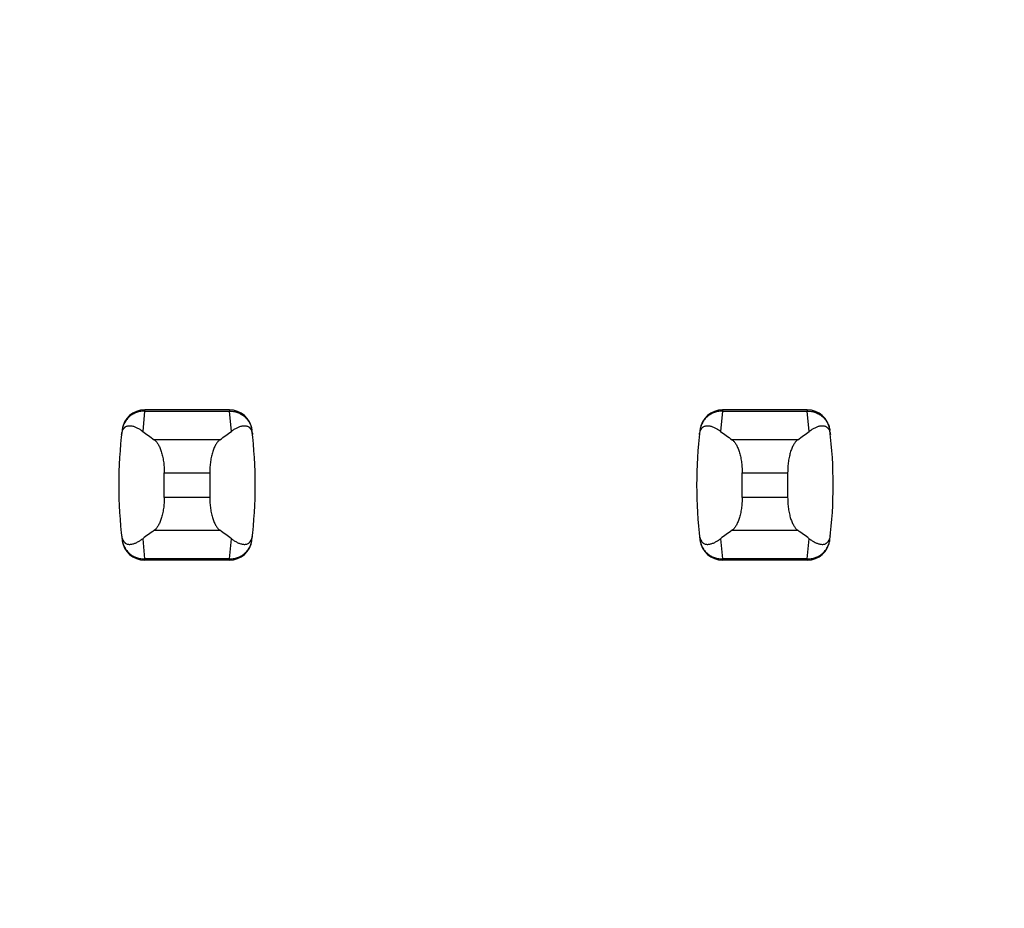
# Model space of a CAD drawing. Header units: inches. Extents: x 0.2 to 16.8, y 0.2 to 10.8.
# Tile 30 of 77: x 3.644 to 3.815, y 5.242 to 5.396. Entities that reach past the tile are written whole.
import ezdxf

# ---------------------------------------------------------------- set-up
doc = ezdxf.new("R2010")
doc.units = ezdxf.units.IN
doc.header["$LTSCALE"] = 0.935
doc.header["$MEASUREMENT"] = 0
doc.layers.get('0').update_dxf_attribs({"linetype": 'CONTINUOUS'})
doc.layers.add('DIMENSIONS', color=7, linetype='CONTINUOUS')
doc.styles.get("Standard").update_dxf_attribs({"font": 'txt', "width": 0.8})
doc.dimstyles.new('DIMSTYLE_1', dxfattribs={"dimtxt": 0.125, "dimasz": 0.18, "dimexe": 0.125, "dimexo": 0.0625, "dimgap": 0.09, "dimtad": 0, "dimtih": 1, "dimtoh": 1, "dimzin": 4, "dimdsep": 46, "dimtxsty": 'STANDARD', "dimblk": '_FILLED', "dimblk1": '_FILLED', "dimblk2": '_FILLED', "dimcen": 0.09, "dimadec": 0, "dimazin": 0, "dimtp": 0.01, "dimtm": 0.01, "dimtfac": 1, "dimtofl": 0, "dimtmove": 0, "dimatfit": 3, "dimldrblk": '_FILLED', "dimfxl": 1, "dimtolj": 1, "dimtzin": 4, "dimarcsym": 0})

# ---------------------------------------------------------------- blocks, each defined once
blk = doc.blocks.new('*D16')
at = {"layer": 'DIMENSIONS', "color": 2, "linetype": 'CONTINUOUS'}
blk.add_line((3.6858398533, 5.4657078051), (3.025428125, 5.4657078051), dxfattribs=at)
at = {"layer": 'DIMENSIONS', "color": 2, "linetype": 'CONTINUOUS', "insert": (2.962928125, 5.5282078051), "char_height": 0.125, "width": 1.125, "attachment_point": 3, "line_spacing_factor": 0.9}
blk.add_mtext('2.30{\\Ftxt.shx;\\W1.000000;\\H0.125000; }[58.5]', dxfattribs=at)
blk = doc.blocks.new('_FILLED')
at = {"color": 0, "linetype": 'BYBLOCK'}
blk.add_solid([(0, 0), (-1, 0.1736111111), (-1, -0.1736111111)], dxfattribs=at)
blk = doc.blocks.new('*D17')
at = {"layer": 'DIMENSIONS', "color": 2, "linetype": 'CONTINUOUS'}
blk.add_line((3.8734398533, 5.2781078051), (3.8734398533, 2.6056807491), dxfattribs=at)
at = {"layer": 'DIMENSIONS', "color": 2, "linetype": 'CONTINUOUS', "insert": (3.8109398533, 2.5431807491), "char_height": 0.125, "width": 0.725, "attachment_point": 3, "rotation": 90, "line_spacing_factor": 0.9}
blk.add_mtext('.12{\\Ftxt.shx;\\W1.000000;\\H0.125000; }[3]', dxfattribs=at)

msp = doc.modelspace()

# ---------------------------------------------------------------- linework, layer by layer
at = {"color": 9, "linetype": 'CONTINUOUS'}
for p, q in [((3.6661078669, 5.3284996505), (3.6657673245, 5.3249971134)), ((3.6661160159, 5.328700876), (3.6661078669, 5.3284996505)), ((3.6661078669, 5.3284996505), (3.6807720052, 5.3284996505)), ((3.6807638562, 5.328700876), (3.6807720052, 5.3284996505)), ((3.6811125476, 5.3249971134), (3.6807720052, 5.3284996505)), ((3.7661078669, 5.3284996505), (3.7657673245, 5.3249971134)), ((3.7661160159, 5.328700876), (3.7661078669, 5.3284996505)), ((3.7661078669, 5.3284996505), (3.7807720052, 5.3284996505)), ((3.7807638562, 5.328700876), (3.7807720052, 5.3284996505)), ((3.7811125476, 5.3249971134), (3.7807720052, 5.3284996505)), ((3.6791194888, 5.3235441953), (3.6677603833, 5.3235441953)), ((3.7791194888, 5.3235441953), (3.7677603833, 5.3235441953)), ((3.6695029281, 5.3178399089), (3.6773769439, 5.3178399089)), ((3.7695029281, 5.3178399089), (3.7773769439, 5.3178399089)), ((3.6773769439, 5.3135775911), (3.6695029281, 5.3135775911)), ((3.7773769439, 5.3135775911), (3.7695029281, 5.3135775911)), ((3.6677603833, 5.3078733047), (3.6791194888, 5.3078733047)), ((3.7677603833, 5.3078733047), (3.7791194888, 5.3078733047)), ((3.6657673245, 5.3064203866), (3.6661078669, 5.3029178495)), ((3.6807720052, 5.3029178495), (3.6811125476, 5.3064203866)), ((3.7657673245, 5.3064203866), (3.7661078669, 5.3029178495)), ((3.7807720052, 5.3029178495), (3.7811125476, 5.3064203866)), ((3.6661078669, 5.3029178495), (3.6661160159, 5.302716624)), ((3.6807720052, 5.3029178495), (3.6661078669, 5.3029178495)), ((3.6807720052, 5.3029178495), (3.6807638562, 5.302716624)), ((3.7807720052, 5.3029178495), (3.7661078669, 5.3029178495)), ((3.7661078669, 5.3029178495), (3.7661160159, 5.302716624)), ((3.7807720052, 5.3029178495), (3.7807638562, 5.302716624))]:
    msp.add_line(p, q, dxfattribs=at)
at = {"color": 7, "linetype": 'CONTINUOUS'}
for p, q in [((3.6807638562, 5.328700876), (3.6661160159, 5.328700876)), ((3.7807638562, 5.328700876), (3.7661160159, 5.328700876)), ((3.6622079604, 5.3252404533), (3.6621993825, 5.3251698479)), ((3.6846804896, 5.3251698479), (3.6846719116, 5.3252404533)), ((3.7622079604, 5.3252404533), (3.7621993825, 5.3251698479)), ((3.7846804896, 5.3251698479), (3.7846719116, 5.3252404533)), ((3.6695029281, 5.3135775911), (3.6695029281, 5.3178399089)), ((3.6773769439, 5.3178399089), (3.6773769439, 5.3135775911)), ((3.7695029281, 5.3135775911), (3.7695029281, 5.3178399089)), ((3.7773769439, 5.3178399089), (3.7773769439, 5.3135775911)), ((3.6621993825, 5.3062476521), (3.6622079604, 5.3061770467)), ((3.6846719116, 5.3061770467), (3.6846804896, 5.3062476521)), ((3.7621993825, 5.3062476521), (3.7622079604, 5.3061770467)), ((3.7846719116, 5.3061770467), (3.7846804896, 5.3062476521)), ((3.6807638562, 5.302716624), (3.6661160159, 5.302716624)), ((3.7807638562, 5.302716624), (3.7661160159, 5.302716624))]:
    msp.add_line(p, q, dxfattribs=at)
for centre, radius, start, end in [((3.6661160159, 5.3247638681), 0.0039370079, 90, 173.0471431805), ((3.6807638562, 5.3247638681), 0.0039370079, 6.9528568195, 90), ((3.7661160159, 5.3247638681), 0.0039370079, 90, 173.0471431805), ((3.7807638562, 5.3247638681), 0.0039370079, 6.9528568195, 90), ((3.7403690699, 5.31570875), 0.0787401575, 173.0988974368, 186.9011025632), ((3.6065108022, 5.31570875), 0.0787401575, 353.0988974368, 6.9011025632), ((3.8403690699, 5.31570875), 0.0787401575, 173.0988974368, 186.9011025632), ((3.7065108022, 5.31570875), 0.0787401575, 353.0988974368, 6.9011025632), ((3.6661160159, 5.3066536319), 0.0039370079, 186.9528568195, 270), ((3.6807638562, 5.3066536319), 0.0039370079, 270, 353.0471431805), ((3.7661160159, 5.3066536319), 0.0039370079, 186.9528568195, 270), ((3.7807638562, 5.3066536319), 0.0039370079, 270, 353.0471431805)]:
    msp.add_arc(centre, radius, start, end, dxfattribs=at)
for centre, major_axis, start_param, end_param in [((3.8515085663, 5.3424658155), (0.1968503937, 0), -2.8040324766, -2.7746840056), ((3.4953713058, 5.3424658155), (0.1968503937, 0), -0.366908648, -0.3375601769), ((3.9515085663, 5.3424658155), (0.1968503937, 0), -2.8040324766, -2.7746840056), ((3.5953713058, 5.3424658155), (0.1968503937, 0), -0.366908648, -0.3375601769), ((3.8515085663, 5.2889516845), (0.1968503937, -0), 2.7746840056, 2.8040324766), ((3.4953713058, 5.2889516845), (0.1968503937, -0), 0.3375601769, 0.366908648), ((3.9515085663, 5.2889516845), (0.1968503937, -0), 2.7746840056, 2.8040324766), ((3.5953713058, 5.2889516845), (0.1968503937, -0), 0.3375601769, 0.366908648)]:
    msp.add_ellipse(centre, major_axis=major_axis, ratio=0.2679491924, start_param=start_param, end_param=end_param, dxfattribs=at)
at = {"color": 9, "linetype": 'CONTINUOUS'}
for points, knots in [([(3.6661078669, 5.3284996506), (3.6658700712, 5.3285006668), (3.6653941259, 5.328460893), (3.6647033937, 5.3282797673), (3.6640578, 5.3279821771), (3.6634786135, 5.3275766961), (3.662988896, 5.3270725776), (3.6626016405, 5.3264908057), (3.6623284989, 5.325850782), (3.6622278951, 5.3253981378), (3.6621993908, 5.3251699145)], [0, 0, 0, 0, 0.1271704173, 0.2539001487, 0.3800501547, 0.505356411, 0.6298526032, 0.7537175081, 0.877001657, 1, 1, 1, 1]), ([(3.6807720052, 5.3284996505), (3.6810097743, 5.3285015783), (3.68148596, 5.3284620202), (3.682176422, 5.3282795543), (3.6828220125, 5.3279819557), (3.6834013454, 5.3275767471), (3.6838908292, 5.3270724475), (3.6842780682, 5.3264906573), (3.6845524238, 5.3258510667), (3.6846528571, 5.3253981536), (3.6846804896, 5.3251698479)], [0, 0, 0, 0, 0.1271521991, 0.2539158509, 0.3800860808, 0.5053558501, 0.629815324, 0.7537012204, 0.8770215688, 1, 1, 1, 1]), ([(3.7661078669, 5.3284996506), (3.7658700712, 5.3285006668), (3.7653941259, 5.328460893), (3.7647033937, 5.3282797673), (3.7640578, 5.3279821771), (3.7634786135, 5.3275766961), (3.762988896, 5.3270725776), (3.7626016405, 5.3264908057), (3.7623284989, 5.325850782), (3.7622278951, 5.3253981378), (3.7621993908, 5.3251699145)], [0, 0, 0, 0, 0.1271704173, 0.2539001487, 0.3800501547, 0.505356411, 0.6298526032, 0.7537175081, 0.877001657, 1, 1, 1, 1]), ([(3.7807720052, 5.3284996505), (3.7810097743, 5.3285015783), (3.78148596, 5.3284620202), (3.782176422, 5.3282795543), (3.7828220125, 5.3279819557), (3.7834013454, 5.3275767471), (3.7838908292, 5.3270724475), (3.7842780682, 5.3264906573), (3.7845524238, 5.3258510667), (3.7846528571, 5.3253981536), (3.7846804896, 5.3251698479)], [0, 0, 0, 0, 0.1271521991, 0.2539158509, 0.3800860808, 0.5053558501, 0.629815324, 0.7537012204, 0.8770215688, 1, 1, 1, 1]), ([(3.6621993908, 5.3062475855), (3.6622279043, 5.3060193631), (3.6623285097, 5.3055667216), (3.6626016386, 5.3049266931), (3.6629888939, 5.304344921), (3.6634786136, 5.3038408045), (3.6640578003, 5.3034353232), (3.6647033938, 5.3031377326), (3.6653941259, 5.302956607), (3.6658700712, 5.3029168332), (3.6661078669, 5.3029178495)], [0, 0, 0, 0, 0.1229985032, 0.2462822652, 0.3701470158, 0.4946434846, 0.61994985, 0.7460997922, 0.8728295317, 1, 1, 1, 1]), ([(3.6807720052, 5.3029178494), (3.6810097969, 5.3029168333), (3.6814857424, 5.3029566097), (3.6821764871, 5.3031377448), (3.682822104, 5.3034352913), (3.6834012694, 5.3038407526), (3.6838907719, 5.3043450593), (3.6842780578, 5.3049268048), (3.6845524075, 5.305566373), (3.6846528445, 5.3060192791), (3.6846804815, 5.3062475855)], [0, 0, 0, 0, 0.1271655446, 0.2538944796, 0.3800505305, 0.5053463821, 0.6298162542, 0.753695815, 0.8770168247, 1, 1, 1, 1]), ([(3.7621993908, 5.3062475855), (3.7622279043, 5.3060193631), (3.7623285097, 5.3055667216), (3.7626016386, 5.3049266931), (3.7629888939, 5.304344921), (3.7634786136, 5.3038408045), (3.7640578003, 5.3034353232), (3.7647033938, 5.3031377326), (3.7653941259, 5.302956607), (3.7658700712, 5.3029168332), (3.7661078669, 5.3029178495)], [0, 0, 0, 0, 0.1229985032, 0.2462822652, 0.3701470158, 0.4946434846, 0.61994985, 0.7460997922, 0.8728295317, 1, 1, 1, 1]), ([(3.7807720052, 5.3029178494), (3.7810097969, 5.3029168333), (3.7814857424, 5.3029566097), (3.7821764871, 5.3031377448), (3.782822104, 5.3034352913), (3.7834012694, 5.3038407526), (3.7838907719, 5.3043450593), (3.7842780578, 5.3049268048), (3.7845524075, 5.305566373), (3.7846528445, 5.3060192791), (3.7846804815, 5.3062475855)], [0, 0, 0, 0, 0.1271655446, 0.2538944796, 0.3800505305, 0.5053463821, 0.6298162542, 0.753695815, 0.8770168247, 1, 1, 1, 1])]:
    msp.add_open_spline(points, degree=3, knots=knots, dxfattribs=at)
at = {"color": 7, "linetype": 'CONTINUOUS'}
for points, knots in [([(3.6621152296, 5.3244465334), (3.6621281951, 5.324558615), (3.6621620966, 5.3247627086), (3.6622587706, 5.3250976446), (3.6623872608, 5.3253637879), (3.6625393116, 5.3255617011), (3.6626474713, 5.3256709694), (3.6627577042, 5.3257581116), (3.6629035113, 5.3258480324), (3.6630926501, 5.3259255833), (3.663326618, 5.325971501), (3.6635622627, 5.3259788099), (3.663799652, 5.3259554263), (3.6640390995, 5.3259060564), (3.6642806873, 5.3258337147), (3.6645243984, 5.3257404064), (3.6647701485, 5.3256275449), (3.6650178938, 5.3254962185), (3.6653568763, 5.3252936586), (3.6656043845, 5.3251207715), (3.6657673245, 5.3249971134)], [0, 0, 0, 0, 0.0706107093, 0.1290975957, 0.2179131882, 0.2532972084, 0.2849105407, 0.3138845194, 0.3410235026, 0.3919186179, 0.4408048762, 0.4894744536, 0.5389424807, 0.5897603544, 0.642245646, 0.6965965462, 0.7529450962, 0.8113823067, 0.8719884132, 1, 1, 1, 1]), ([(3.6811125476, 5.3249971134), (3.6812755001, 5.3251207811), (3.6815995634, 5.3253471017), (3.6820218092, 5.3255871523), (3.6823555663, 5.325740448), (3.6825992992, 5.3258337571), (3.6828409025, 5.3259061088), (3.6830803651, 5.325955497), (3.6833177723, 5.3259788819), (3.6835534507, 5.3259715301), (3.6837874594, 5.3259253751), (3.6839765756, 5.3258474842), (3.6841223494, 5.325757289), (3.6842325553, 5.3256699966), (3.6843406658, 5.32556074), (3.6844926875, 5.3253634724), (3.6846217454, 5.3250982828), (3.6847186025, 5.3247635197), (3.6847520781, 5.3245590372), (3.6847646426, 5.3244465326)], [0, 0, 0, 0, 0.1280284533, 0.2470469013, 0.3034021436, 0.3577597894, 0.4102519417, 0.4610765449, 0.510550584, 0.5592265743, 0.6081269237, 0.6590555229, 0.686218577, 0.7152146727, 0.7468335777, 0.7821728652, 0.8707184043, 0.9291508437, 1, 1, 1, 1]), ([(3.7621152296, 5.3244465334), (3.7621281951, 5.324558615), (3.7621620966, 5.3247627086), (3.7622587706, 5.3250976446), (3.7623872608, 5.3253637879), (3.7625393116, 5.3255617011), (3.7626474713, 5.3256709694), (3.7627577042, 5.3257581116), (3.7629035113, 5.3258480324), (3.7630926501, 5.3259255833), (3.763326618, 5.325971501), (3.7635622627, 5.3259788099), (3.763799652, 5.3259554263), (3.7640390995, 5.3259060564), (3.7642806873, 5.3258337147), (3.7645243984, 5.3257404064), (3.7647701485, 5.3256275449), (3.7650178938, 5.3254962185), (3.7653568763, 5.3252936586), (3.7656043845, 5.3251207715), (3.7657673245, 5.3249971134)], [0, 0, 0, 0, 0.0706107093, 0.1290975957, 0.2179131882, 0.2532972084, 0.2849105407, 0.3138845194, 0.3410235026, 0.3919186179, 0.4408048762, 0.4894744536, 0.5389424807, 0.5897603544, 0.642245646, 0.6965965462, 0.7529450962, 0.8113823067, 0.8719884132, 1, 1, 1, 1]), ([(3.7811125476, 5.3249971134), (3.7812755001, 5.3251207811), (3.7815995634, 5.3253471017), (3.7820218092, 5.3255871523), (3.7823555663, 5.325740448), (3.7825992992, 5.3258337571), (3.7828409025, 5.3259061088), (3.7830803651, 5.325955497), (3.7833177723, 5.3259788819), (3.7835534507, 5.3259715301), (3.7837874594, 5.3259253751), (3.7839765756, 5.3258474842), (3.7841223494, 5.325757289), (3.7842325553, 5.3256699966), (3.7843406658, 5.32556074), (3.7844926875, 5.3253634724), (3.7846217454, 5.3250982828), (3.7847186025, 5.3247635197), (3.7847520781, 5.3245590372), (3.7847646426, 5.3244465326)], [0, 0, 0, 0, 0.1280284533, 0.2470469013, 0.3034021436, 0.3577597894, 0.4102519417, 0.4610765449, 0.510550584, 0.5592265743, 0.6081269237, 0.6590555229, 0.686218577, 0.7152146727, 0.7468335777, 0.7821728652, 0.8707184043, 0.9291508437, 1, 1, 1, 1]), ([(3.6677603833, 5.3235441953), (3.6678208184, 5.3235020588), (3.6679409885, 5.3234040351), (3.6681097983, 5.3232284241), (3.6682741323, 5.3230185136), (3.6684329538, 5.3227751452), (3.6685852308, 5.3224992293), (3.6687298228, 5.3221919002), (3.6688655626, 5.3218545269), (3.6689912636, 5.3214887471), (3.6691057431, 5.3210964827), (3.6692445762, 5.3205299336), (3.6693520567, 5.3199330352), (3.6694290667, 5.3193127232), (3.6694859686, 5.318663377), (3.6695029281, 5.3181703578), (3.6695029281, 5.3178399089)], [0, 0, 0, 0, 0.0360580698, 0.075631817, 0.1189997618, 0.1663380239, 0.2177153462, 0.2731190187, 0.3324672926, 0.3956112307, 0.4623418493, 0.5323898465, 0.6810284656, 0.7588186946, 0.8382696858, 1, 1, 1, 1]), ([(3.6791194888, 5.3235441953), (3.6790590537, 5.3235020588), (3.6789388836, 5.3234040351), (3.6787700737, 5.3232284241), (3.6786057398, 5.3230185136), (3.6784469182, 5.3227751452), (3.6782946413, 5.3224992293), (3.6781500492, 5.3221919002), (3.6780143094, 5.3218545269), (3.6778886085, 5.3214887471), (3.677774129, 5.3210964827), (3.6776352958, 5.3205299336), (3.6775278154, 5.3199330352), (3.6774508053, 5.3193127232), (3.6773939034, 5.318663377), (3.6773769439, 5.3181703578), (3.6773769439, 5.3178399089)], [0, 0, 0, 0, 0.0360580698, 0.075631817, 0.1189997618, 0.1663380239, 0.2177153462, 0.2731190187, 0.3324672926, 0.3956112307, 0.4623418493, 0.5323898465, 0.6810284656, 0.7588186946, 0.8382696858, 1, 1, 1, 1]), ([(3.7677603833, 5.3235441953), (3.7678208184, 5.3235020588), (3.7679409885, 5.3234040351), (3.7681097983, 5.3232284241), (3.7682741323, 5.3230185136), (3.7684329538, 5.3227751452), (3.7685852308, 5.3224992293), (3.7687298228, 5.3221919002), (3.7688655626, 5.3218545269), (3.7689912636, 5.3214887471), (3.7691057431, 5.3210964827), (3.7692445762, 5.3205299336), (3.7693520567, 5.3199330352), (3.7694290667, 5.3193127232), (3.7694859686, 5.318663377), (3.7695029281, 5.3181703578), (3.7695029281, 5.3178399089)], [0, 0, 0, 0, 0.0360580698, 0.075631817, 0.1189997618, 0.1663380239, 0.2177153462, 0.2731190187, 0.3324672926, 0.3956112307, 0.4623418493, 0.5323898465, 0.6810284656, 0.7588186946, 0.8382696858, 1, 1, 1, 1]), ([(3.7791194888, 5.3235441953), (3.7790590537, 5.3235020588), (3.7789388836, 5.3234040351), (3.7787700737, 5.3232284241), (3.7786057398, 5.3230185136), (3.7784469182, 5.3227751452), (3.7782946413, 5.3224992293), (3.7781500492, 5.3221919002), (3.7780143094, 5.3218545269), (3.7778886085, 5.3214887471), (3.777774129, 5.3210964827), (3.7776352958, 5.3205299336), (3.7775278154, 5.3199330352), (3.7774508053, 5.3193127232), (3.7773939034, 5.318663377), (3.7773769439, 5.3181703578), (3.7773769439, 5.3178399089)], [0, 0, 0, 0, 0.0360580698, 0.075631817, 0.1189997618, 0.1663380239, 0.2177153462, 0.2731190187, 0.3324672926, 0.3956112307, 0.4623418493, 0.5323898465, 0.6810284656, 0.7588186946, 0.8382696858, 1, 1, 1, 1]), ([(3.6695029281, 5.3135775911), (3.6695029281, 5.3132471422), (3.6694859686, 5.312754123), (3.6694290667, 5.3121047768), (3.6693520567, 5.3114844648), (3.6692445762, 5.3108875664), (3.6691057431, 5.3103210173), (3.6689912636, 5.3099287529), (3.6688655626, 5.3095629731), (3.6687298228, 5.3092255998), (3.6685852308, 5.3089182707), (3.6684329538, 5.3086423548), (3.6682741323, 5.3083989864), (3.6681097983, 5.3081890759), (3.6679409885, 5.3080134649), (3.6678208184, 5.3079154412), (3.6677603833, 5.3078733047)], [0, 0, 0, 0, 0.1617303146, 0.2411813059, 0.3189715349, 0.4676101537, 0.537658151, 0.6043887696, 0.6675327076, 0.7268809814, 0.782284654, 0.8336619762, 0.8810002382, 0.924368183, 0.9639419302, 1, 1, 1, 1]), ([(3.6773769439, 5.3135775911), (3.6773769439, 5.3132471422), (3.6773939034, 5.312754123), (3.6774508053, 5.3121047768), (3.6775278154, 5.3114844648), (3.6776352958, 5.3108875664), (3.677774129, 5.3103210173), (3.6778886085, 5.3099287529), (3.6780143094, 5.3095629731), (3.6781500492, 5.3092255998), (3.6782946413, 5.3089182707), (3.6784469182, 5.3086423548), (3.6786057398, 5.3083989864), (3.6787700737, 5.3081890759), (3.6789388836, 5.3080134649), (3.6790590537, 5.3079154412), (3.6791194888, 5.3078733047)], [0, 0, 0, 0, 0.1617303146, 0.2411813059, 0.3189715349, 0.4676101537, 0.537658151, 0.6043887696, 0.6675327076, 0.7268809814, 0.782284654, 0.8336619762, 0.8810002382, 0.924368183, 0.9639419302, 1, 1, 1, 1]), ([(3.7695029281, 5.3135775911), (3.7695029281, 5.3132471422), (3.7694859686, 5.312754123), (3.7694290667, 5.3121047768), (3.7693520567, 5.3114844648), (3.7692445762, 5.3108875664), (3.7691057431, 5.3103210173), (3.7689912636, 5.3099287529), (3.7688655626, 5.3095629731), (3.7687298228, 5.3092255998), (3.7685852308, 5.3089182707), (3.7684329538, 5.3086423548), (3.7682741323, 5.3083989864), (3.7681097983, 5.3081890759), (3.7679409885, 5.3080134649), (3.7678208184, 5.3079154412), (3.7677603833, 5.3078733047)], [0, 0, 0, 0, 0.1617303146, 0.2411813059, 0.3189715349, 0.4676101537, 0.537658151, 0.6043887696, 0.6675327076, 0.7268809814, 0.782284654, 0.8336619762, 0.8810002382, 0.924368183, 0.9639419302, 1, 1, 1, 1]), ([(3.7773769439, 5.3135775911), (3.7773769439, 5.3132471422), (3.7773939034, 5.312754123), (3.7774508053, 5.3121047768), (3.7775278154, 5.3114844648), (3.7776352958, 5.3108875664), (3.777774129, 5.3103210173), (3.7778886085, 5.3099287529), (3.7780143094, 5.3095629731), (3.7781500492, 5.3092255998), (3.7782946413, 5.3089182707), (3.7784469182, 5.3086423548), (3.7786057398, 5.3083989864), (3.7787700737, 5.3081890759), (3.7789388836, 5.3080134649), (3.7790590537, 5.3079154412), (3.7791194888, 5.3078733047)], [0, 0, 0, 0, 0.1617303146, 0.2411813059, 0.3189715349, 0.4676101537, 0.537658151, 0.6043887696, 0.6675327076, 0.7268809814, 0.782284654, 0.8336619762, 0.8810002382, 0.924368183, 0.9639419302, 1, 1, 1, 1]), ([(3.6621152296, 5.3069709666), (3.6621281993, 5.3068588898), (3.6621621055, 5.3066548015), (3.6622587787, 5.3063198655), (3.6623872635, 5.3060537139), (3.662539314, 5.3058557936), (3.6626474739, 5.305746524), (3.662757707, 5.3056593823), (3.6629035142, 5.3055694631), (3.6630926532, 5.3054919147), (3.6633266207, 5.3054459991), (3.663562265, 5.3054386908), (3.663799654, 5.3054620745), (3.6640391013, 5.3055114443), (3.6642806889, 5.3055837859), (3.6645243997, 5.3056770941), (3.6647701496, 5.3057899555), (3.6650178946, 5.305921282), (3.6653568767, 5.3061238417), (3.6656043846, 5.3062967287), (3.6657673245, 5.3064203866)], [0, 0, 0, 0, 0.0706080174, 0.1290951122, 0.2179133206, 0.2532979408, 0.2849113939, 0.3138853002, 0.3410241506, 0.3919190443, 0.4408052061, 0.4894747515, 0.5389427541, 0.5897605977, 0.6422458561, 0.696596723, 0.7529452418, 0.8113824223, 0.8719884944, 1, 1, 1, 1]), ([(3.6811125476, 5.3064203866), (3.681275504, 5.3062967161), (3.6815995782, 5.3060703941), (3.6820218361, 5.3058303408), (3.6823556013, 5.3056770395), (3.68259934, 5.3055837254), (3.6828409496, 5.305511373), (3.6830804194, 5.3054619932), (3.6833178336, 5.3054386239), (3.6835535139, 5.3054459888), (3.6837875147, 5.3054921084), (3.6839766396, 5.3055698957), (3.6841224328, 5.3056599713), (3.6842326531, 5.3057471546), (3.6843407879, 5.3058563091), (3.6844928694, 5.3060535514), (3.6846218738, 5.3063188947), (3.6847186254, 5.30665384), (3.684752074, 5.3068584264), (3.6847646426, 5.3069709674)], [0, 0, 0, 0, 0.1280244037, 0.2470392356, 0.3033929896, 0.3577492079, 0.4102397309, 0.4610624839, 0.5105347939, 0.5592093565, 0.6081067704, 0.6590250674, 0.6861777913, 0.7151598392, 0.746762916, 0.7820914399, 0.8706624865, 0.9291317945, 1, 1, 1, 1]), ([(3.7621152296, 5.3069709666), (3.7621281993, 5.3068588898), (3.7621621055, 5.3066548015), (3.7622587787, 5.3063198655), (3.7623872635, 5.3060537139), (3.762539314, 5.3058557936), (3.7626474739, 5.305746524), (3.762757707, 5.3056593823), (3.7629035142, 5.3055694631), (3.7630926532, 5.3054919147), (3.7633266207, 5.3054459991), (3.763562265, 5.3054386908), (3.763799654, 5.3054620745), (3.7640391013, 5.3055114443), (3.7642806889, 5.3055837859), (3.7645243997, 5.3056770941), (3.7647701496, 5.3057899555), (3.7650178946, 5.305921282), (3.7653568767, 5.3061238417), (3.7656043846, 5.3062967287), (3.7657673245, 5.3064203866)], [0, 0, 0, 0, 0.0706080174, 0.1290951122, 0.2179133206, 0.2532979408, 0.2849113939, 0.3138853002, 0.3410241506, 0.3919190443, 0.4408052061, 0.4894747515, 0.5389427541, 0.5897605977, 0.6422458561, 0.696596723, 0.7529452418, 0.8113824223, 0.8719884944, 1, 1, 1, 1]), ([(3.7811125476, 5.3064203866), (3.781275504, 5.3062967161), (3.7815995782, 5.3060703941), (3.7820218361, 5.3058303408), (3.7823556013, 5.3056770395), (3.78259934, 5.3055837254), (3.7828409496, 5.305511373), (3.7830804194, 5.3054619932), (3.7833178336, 5.3054386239), (3.7835535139, 5.3054459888), (3.7837875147, 5.3054921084), (3.7839766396, 5.3055698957), (3.7841224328, 5.3056599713), (3.7842326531, 5.3057471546), (3.7843407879, 5.3058563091), (3.7844928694, 5.3060535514), (3.7846218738, 5.3063188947), (3.7847186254, 5.30665384), (3.784752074, 5.3068584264), (3.7847646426, 5.3069709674)], [0, 0, 0, 0, 0.1280244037, 0.2470392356, 0.3033929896, 0.3577492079, 0.4102397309, 0.4610624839, 0.5105347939, 0.5592093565, 0.6081067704, 0.6590250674, 0.6861777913, 0.7151598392, 0.746762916, 0.7820914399, 0.8706624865, 0.9291317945, 1, 1, 1, 1])]:
    msp.add_open_spline(points, degree=3, knots=knots, dxfattribs=at)

# ---------------------------------------------------------------- dimensions: what is measured, and where the dimension line sits
at = {"layer": 'DIMENSIONS', "color": 2, "linetype": 'CONTINUOUS'}
for feature_location, offset, dtype, origin, picture, middle in [((3.6858398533, 5.4657078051), (-0.6604117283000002, 0), 0, (3.7483398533, 3.16071875), '*D16', (2.400428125, 5.4657078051)), ((3.8734398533, 5.2781078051), (0, -2.6724270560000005), 1, (3.756928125, 5.3406078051), '*D17', (3.8734398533, 2.1806807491))]:
    dim = msp.add_ordinate_dim(feature_location=feature_location, offset=offset, dtype=dtype, origin=origin, dimstyle='DIMSTYLE_1', override={"dimtad": 1, "dimtih": 0, "dimtoh": 0}, dxfattribs=at)
    dim.commit()
    dim.dimension.update_dxf_attribs({"geometry": picture, "text_midpoint": middle})

doc.saveas('drawing.dxf')
